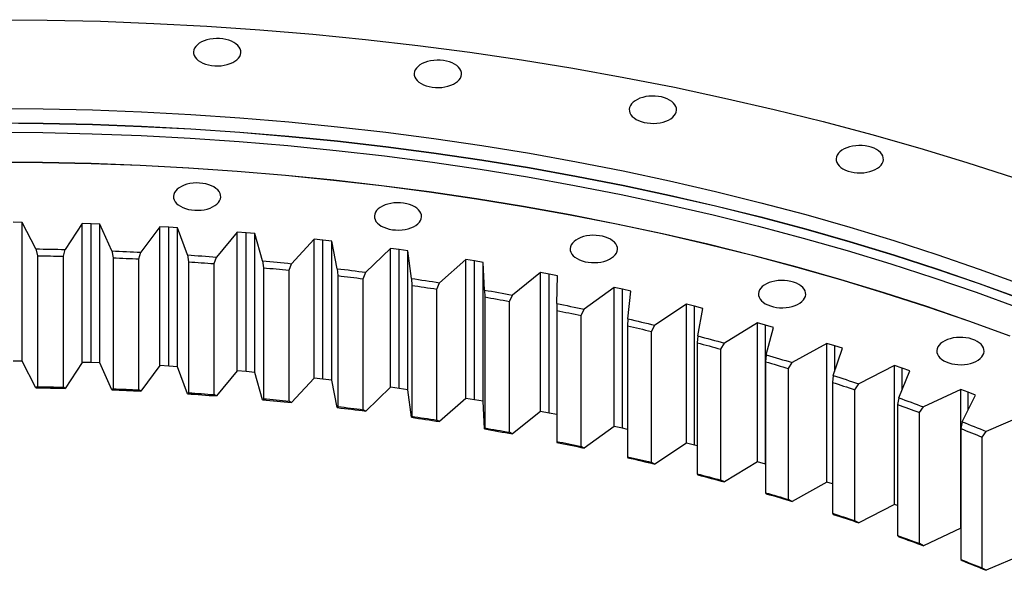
# Model space of a CAD drawing. Header units: millimetres. Extents: x -1618 to 13519, y 35213 to 46774.
# Tile 10 of 12: x 8667 to 9479, y 41812 to 42265. Entities that reach past the tile are written whole.
import ezdxf

# ---------------------------------------------------------------- set-up
doc = ezdxf.new("R2010")
doc.units = ezdxf.units.MM
doc.header["$LTSCALE"] = 50

msp = doc.modelspace()

# ---------------------------------------------------------------- linework, layer by layer
at = {"color": 7, "linetype": 'Continuous', "lineweight": 25}
for p, q in [((8669.14, 42098.65), (8661.78, 42098.72)), ((8680.6, 42076.81), (8669.14, 42098.65)), ((8669.14, 41984.33), (8669.14, 42098.65)), ((8718.61, 42097.7), (8704.67, 42076.35)), ((8725.97, 42097.49), (8718.61, 42097.7)), ((8718.61, 41983.39), (8718.61, 42097.7)), ((8733.32, 42097.23), (8725.97, 42097.49)), ((8725.97, 41983.18), (8725.97, 42097.49)), ((8743.09, 42075.12), (8733.32, 42097.23)), ((8733.32, 41982.92), (8733.32, 42097.23)), ((8782.67, 42095.02), (8767.11, 42074.05)), ((8790, 42094.62), (8782.67, 42095.02)), ((8782.67, 41980.71), (8782.67, 42095.02)), ((8797.33, 42094.18), (8790, 42094.62)), ((8790, 41980.31), (8790, 42094.62)), ((8805.39, 42071.84), (8797.33, 42094.18)), ((8797.33, 41979.86), (8797.33, 42094.18)), ((8846.45, 42090.71), (8829.3, 42070.15)), ((8853.75, 42090.12), (8846.45, 42090.71)), ((8846.45, 41976.39), (8846.45, 42090.71)), ((8861.03, 42089.49), (8853.75, 42090.12)), ((8853.75, 41975.81), (8853.75, 42090.12)), ((8867.38, 42066.97), (8861.03, 42089.49)), ((8861.03, 41975.17), (8861.03, 42089.49)), ((8909.85, 42084.77), (8891.14, 42064.67)), ((8917.09, 42084), (8909.85, 42084.77)), ((8909.85, 41970.45), (8909.85, 42084.77)), ((8924.32, 42083.18), (8917.09, 42084)), ((8917.09, 41969.68), (8917.09, 42084)), ((8928.94, 42060.52), (8924.32, 42083.18)), ((8924.32, 41968.86), (8924.32, 42083.18)), ((8680.6, 42076.81), (8681.82, 42071.22)), ((8703.19, 42070.81), (8704.67, 42076.35)), ((8743.09, 42075.12), (8744.13, 42069.5)), ((8765.45, 42068.54), (8767.11, 42074.05)), ((8972.73, 42077.22), (8952.49, 42057.62)), ((8979.91, 42076.26), (8972.73, 42077.22)), ((8972.73, 41962.9), (8972.73, 42077.22)), ((8987.06, 42075.26), (8979.91, 42076.26)), ((8979.91, 41961.95), (8979.91, 42076.26)), ((8989.94, 42052.5), (8987.06, 42075.26)), ((8987.06, 41960.95), (8987.06, 42075.26)), ((8681.82, 42071.22), (8681.82, 41963.43)), ((8703.19, 41963.02), (8703.19, 42070.81)), ((8744.13, 42069.5), (8744.13, 41961.71)), ((8765.45, 41960.76), (8765.45, 42068.54)), ((8805.39, 42071.84), (8806.25, 42066.19)), ((8806.25, 42066.19), (8806.25, 41958.41)), ((8827.47, 42064.69), (8829.3, 42070.15)), ((8867.38, 42066.97), (8868.06, 42061.3)), ((9034.97, 42068.07), (9013.25, 42049)), ((9042.06, 42066.93), (9034.97, 42068.07)), ((9034.97, 41953.75), (9034.97, 42068.07)), ((9049.14, 42065.75), (9042.06, 42066.93)), ((9042.06, 41952.62), (9042.06, 42066.93)), ((9050.26, 42042.94), (9049.14, 42065.75)), ((9049.14, 41951.43), (9049.14, 42065.75)), ((8827.47, 41956.91), (8827.47, 42064.69)), ((8868.06, 42061.3), (8868.06, 41953.52)), ((8889.14, 42059.26), (8891.14, 42064.67)), ((8889.14, 41951.48), (8889.14, 42059.26)), ((8928.94, 42060.52), (8929.43, 42054.84)), ((8950.34, 42052.26), (8952.49, 42057.62)), ((8929.43, 42054.84), (8929.43, 41947.05)), ((8950.34, 41944.48), (8950.34, 42052.26)), ((8989.94, 42052.5), (8990.24, 42046.81)), ((9096.44, 42057.34), (9073.29, 42038.85)), ((9103.45, 42056.02), (9096.44, 42057.34)), ((9096.44, 41943.02), (9096.44, 42057.34)), ((9110.42, 42054.66), (9103.45, 42056.02)), ((9103.45, 41941.71), (9103.45, 42056.02)), ((9109.8, 42031.84), (9110.42, 42054.66)), ((8990.24, 42046.81), (8990.24, 41939.03)), ((9010.94, 42043.7), (9013.25, 42049)), ((9010.94, 41935.92), (9010.94, 42043.7)), ((9050.26, 42042.94), (9050.38, 42037.24)), ((9157.04, 42045.05), (9132.49, 42027.17)), ((9163.93, 42043.56), (9157.04, 42045.05)), ((9157.04, 41930.73), (9157.04, 42045.05)), ((9170.8, 42042.01), (9163.93, 42043.56)), ((9163.93, 41929.24), (9163.93, 42043.56)), ((9168.43, 42019.24), (9170.8, 42042.01)), ((9050.38, 42037.24), (9050.38, 41929.46)), ((9070.82, 42033.61), (9073.29, 42038.85)), ((9070.82, 41925.83), (9070.82, 42033.61)), ((9109.8, 42031.84), (9109.73, 42026.14)), ((9109.73, 42026.14), (9109.73, 41918.36)), ((9129.87, 42021.99), (9132.49, 42027.17)), ((9216.63, 42031.23), (9190.73, 42013.99)), ((9223.4, 42029.56), (9216.63, 42031.23)), ((9216.63, 41916.91), (9216.63, 42031.23)), ((9230.14, 42027.84), (9223.4, 42029.56)), ((9223.4, 41915.24), (9223.4, 42029.56)), ((9226.03, 42005.15), (9230.14, 42027.84)), ((9129.87, 41914.21), (9129.87, 42021.99)), ((9168.43, 42019.24), (9168.17, 42013.54)), ((9168.17, 42013.54), (9168.17, 41905.76)), ((9187.97, 42008.88), (9190.73, 42013.99)), ((9187.97, 41901.1), (9187.97, 42008.88)), ((9275.1, 42015.89), (9247.91, 41999.33)), ((9281.74, 42014.05), (9275.1, 42015.89)), ((9275.1, 41901.58), (9275.1, 42015.89)), ((9288.35, 42012.17), (9281.74, 42014.05)), ((9281.74, 41899.74), (9281.74, 42014.05)), ((9282.5, 41989.6), (9288.35, 42012.17)), ((9226.03, 42005.15), (9225.59, 41999.46)), ((9225.59, 41999.46), (9225.59, 41891.68)), ((9245.02, 41994.3), (9247.91, 41999.33)), ((9245.02, 41886.52), (9245.02, 41994.3)), ((9332.35, 41999.08), (9303.91, 41983.23)), ((9338.84, 41997.07), (9332.35, 41999.08)), ((9332.35, 41884.77), (9332.35, 41999.08)), ((9337.72, 41972.63), (9345.29, 41995.02)), ((9345.29, 41995.02), (9338.84, 41997.07)), ((9282.5, 41989.6), (9281.88, 41983.93)), ((8669.14, 41984.33), (8661.78, 41984.41)), ((8680.6, 41962.49), (8669.14, 41984.33)), ((8718.61, 41983.39), (8704.67, 41962.03)), ((8725.97, 41983.18), (8718.61, 41983.39)), ((8733.32, 41982.92), (8725.97, 41983.18)), ((8743.09, 41960.81), (8733.32, 41982.92)), ((8782.67, 41980.71), (8767.11, 41959.73)), ((8790, 41980.31), (8782.67, 41980.71)), ((8797.33, 41979.86), (8790, 41980.31)), ((8805.39, 41957.52), (8797.33, 41979.86)), ((8846.45, 41976.39), (8829.3, 41955.83)), ((8853.75, 41975.81), (8846.45, 41976.39)), ((9281.88, 41983.93), (9281.88, 41876.15)), ((9300.88, 41978.28), (9303.91, 41983.23)), ((9300.88, 41870.49), (9300.88, 41978.28)), ((9388.25, 41980.83), (9358.63, 41965.72)), ((9394.58, 41978.65), (9388.25, 41980.83)), ((9388.25, 41866.51), (9388.25, 41980.83)), ((9391.59, 41954.26), (9400.87, 41976.44)), ((9400.87, 41976.44), (9394.58, 41978.65)), ((8861.03, 41975.17), (8853.75, 41975.81)), ((8867.38, 41952.65), (8861.03, 41975.17)), ((8909.85, 41970.45), (8891.14, 41950.35)), ((8917.09, 41969.68), (8909.85, 41970.45)), ((8924.32, 41968.86), (8917.09, 41969.68)), ((8928.94, 41946.2), (8924.32, 41968.86)), ((9337.72, 41972.63), (9336.91, 41966.97)), ((8681.82, 41963.43), (8680.6, 41962.49)), ((8704.67, 41962.03), (8703.19, 41963.02)), ((8744.13, 41961.71), (8743.09, 41960.81)), ((8767.11, 41959.73), (8765.45, 41960.76)), ((8972.73, 41962.9), (8952.49, 41943.3)), ((8979.91, 41961.95), (8972.73, 41962.9)), ((8987.06, 41960.95), (8979.91, 41961.95)), ((8989.94, 41938.19), (8987.06, 41960.95)), ((9336.91, 41966.97), (9336.91, 41859.19)), ((9355.47, 41960.84), (9358.63, 41965.72)), ((9355.47, 41853.06), (9355.47, 41960.84)), ((9442.69, 41961.16), (9411.94, 41946.82)), ((9448.85, 41958.83), (9442.69, 41961.16)), ((9442.69, 41846.85), (9442.69, 41961.16)), ((8806.25, 41958.41), (8805.39, 41957.52)), ((8829.3, 41955.83), (8827.47, 41956.91)), ((8868.06, 41953.52), (8867.38, 41952.65)), ((9034.97, 41953.75), (9013.25, 41934.69)), ((9042.06, 41952.62), (9034.97, 41953.75)), ((9049.14, 41951.43), (9042.06, 41952.62)), ((9391.59, 41954.26), (9390.6, 41948.63)), ((9443.99, 41934.53), (9454.96, 41956.46)), ((9454.96, 41956.46), (9448.85, 41958.83)), ((8891.14, 41950.35), (8889.14, 41951.48)), ((8929.43, 41947.05), (8928.94, 41946.2)), ((8952.49, 41943.3), (8950.34, 41944.48)), ((9050.26, 41928.62), (9049.14, 41951.43)), ((9390.6, 41948.63), (9390.6, 41840.85)), ((9408.67, 41942.03), (9411.94, 41946.82)), ((8990.24, 41939.03), (8989.94, 41938.19)), ((9013.25, 41934.69), (9010.94, 41935.92)), ((9096.44, 41943.02), (9073.29, 41924.53)), ((9103.45, 41941.71), (9096.44, 41943.02)), ((9109.73, 41940.48), (9103.45, 41941.71)), ((9408.67, 41834.25), (9408.67, 41942.03)), ((9495.58, 41940.13), (9463.76, 41926.59)), ((9050.38, 41929.46), (9050.26, 41928.62)), ((9157.04, 41930.73), (9132.49, 41912.85)), ((9163.93, 41929.24), (9157.04, 41930.73)), ((9168.17, 41928.29), (9163.93, 41929.24)), ((9443.99, 41934.53), (9442.82, 41928.93)), ((9442.82, 41928.93), (9442.82, 41821.15)), ((9073.29, 41924.53), (9070.82, 41925.83)), ((9460.37, 41921.88), (9463.76, 41926.59)), ((9460.37, 41814.09), (9460.37, 41921.88)), ((9109.73, 41918.36), (9109.8, 41917.53)), ((9132.49, 41912.85), (9129.87, 41914.21)), ((9216.63, 41916.91), (9190.73, 41899.67)), ((9223.4, 41915.24), (9216.63, 41916.91)), ((9225.59, 41914.68), (9223.4, 41915.24)), ((9168.17, 41905.76), (9168.43, 41904.92)), ((9190.73, 41899.67), (9187.97, 41901.1)), ((9275.1, 41901.58), (9247.91, 41885.02)), ((9281.74, 41899.74), (9275.1, 41901.58)), ((9281.88, 41899.7), (9281.74, 41899.74)), ((9225.59, 41891.68), (9226.03, 41890.83)), ((9247.91, 41885.02), (9245.02, 41886.52)), ((9332.35, 41884.77), (9303.91, 41868.92)), ((9336.91, 41883.35), (9332.35, 41884.77)), ((9281.88, 41876.15), (9282.5, 41875.28)), ((9303.91, 41868.92), (9300.88, 41870.49)), ((9388.25, 41866.51), (9358.63, 41851.4)), ((9390.6, 41865.7), (9388.25, 41866.51)), ((9336.91, 41859.19), (9337.72, 41858.31)), ((9358.63, 41851.4), (9355.47, 41853.06)), ((9442.69, 41846.85), (9411.94, 41832.51)), ((9442.82, 41846.8), (9442.69, 41846.85)), ((9390.6, 41840.85), (9391.59, 41839.94)), ((9411.94, 41832.51), (9408.67, 41834.25)), ((9493.49, 41824.92), (9463.76, 41812.27)), ((9442.82, 41821.15), (9443.99, 41820.22)), ((9463.76, 41812.27), (9460.37, 41814.09))]:
    msp.add_line(p, q, dxfattribs=at)
at = {"color": 82, "linetype": 'Continuous', "lineweight": 25}
for p, q in [((9338.84, 41975.94), (9338.84, 41997.07)), ((9394.58, 41961.41), (9394.58, 41978.65)), ((9448.85, 41944.24), (9448.85, 41958.83))]:
    msp.add_line(p, q, dxfattribs=at)
at = {"color": 7, "linetype": 'Continuous', "lineweight": 25, "flags": 128}
for points in [[(8645.72, 42265.49), (8689.72, 42265.16), (8733.7, 42264.16), (8777.61, 42262.5), (8821.43, 42260.17), (8865.13, 42257.19), (8908.69, 42253.54), (8952.06, 42249.24), (8995.22, 42244.28), (9038.14, 42238.68), (9080.79, 42232.42), (9123.15, 42225.53), (9165.18, 42217.99), (9206.85, 42209.83), (9248.14, 42201.03), (9289.01, 42191.62), (9329.44, 42181.59), (9369.41, 42170.96), (9408.88, 42159.72), (9447.82, 42147.89), (9486.22, 42135.48)], [(8816.11, 42230.78), (8818.12, 42229.77), (8820.34, 42228.92), (8822.75, 42228.26), (8825.28, 42227.8), (8827.91, 42227.54), (8830.57, 42227.49), (8833.21, 42227.64), (8835.8, 42228.01), (8838.28, 42228.57), (8840.6, 42229.32), (8842.72, 42230.25), (8844.6, 42231.34), (8846.21, 42232.56), (8847.51, 42233.9), (8848.49, 42235.33), (8849.12, 42236.82), (8849.39, 42238.35), (8849.3, 42239.89), (8848.85, 42241.4), (8848.04, 42242.87), (8846.9, 42244.25), (8845.44, 42245.54), (8843.69, 42246.7), (8841.68, 42247.71), (8839.46, 42248.55), (8837.05, 42249.21), (8834.52, 42249.67), (8831.89, 42249.93), (8829.24, 42249.99), (8826.59, 42249.83), (8824, 42249.47), (8821.53, 42248.9), (8819.21, 42248.15), (8817.09, 42247.22), (8815.2, 42246.13), (8813.6, 42244.91), (8812.29, 42243.57), (8811.31, 42242.14), (8810.68, 42240.65), (8810.41, 42239.12), (8810.5, 42237.58), (8810.96, 42236.07), (8811.76, 42234.61), (8812.9, 42233.22), (8814.36, 42231.93), (8816.11, 42230.78)], [(8997.98, 42212.94), (8999.98, 42211.93), (9002.21, 42211.09), (9004.61, 42210.43), (9007.15, 42209.96), (9009.77, 42209.7), (9012.43, 42209.65), (9015.08, 42209.8), (9017.67, 42210.17), (9020.14, 42210.73), (9022.46, 42211.48), (9024.58, 42212.41), (9026.46, 42213.5), (9028.07, 42214.72), (9029.38, 42216.06), (9030.35, 42217.49), (9030.98, 42218.98), (9031.25, 42220.51), (9031.16, 42222.05), (9030.71, 42223.56), (9029.91, 42225.03), (9028.76, 42226.41), (9027.3, 42227.7), (9025.55, 42228.86), (9023.55, 42229.87), (9021.32, 42230.71), (9018.92, 42231.37), (9016.38, 42231.83), (9013.76, 42232.1), (9011.1, 42232.15), (9008.45, 42231.99), (9005.87, 42231.63), (9003.39, 42231.06), (9001.07, 42230.31), (8998.95, 42229.38), (8997.07, 42228.3), (8995.46, 42227.07), (8994.16, 42225.73), (8993.18, 42224.3), (8992.55, 42222.81), (8992.28, 42221.28), (8992.37, 42219.75), (8992.82, 42218.23), (8993.63, 42216.77), (8994.77, 42215.38), (8996.23, 42214.1), (8997.98, 42212.94)], [(9175.24, 42183.46), (9177.25, 42182.45), (9179.47, 42181.6), (9181.87, 42180.94), (9184.41, 42180.48), (9187.03, 42180.22), (9189.69, 42180.17), (9192.34, 42180.32), (9194.93, 42180.69), (9197.4, 42181.25), (9199.72, 42182), (9201.84, 42182.93), (9203.73, 42184.02), (9205.33, 42185.24), (9206.64, 42186.58), (9207.61, 42188.01), (9208.24, 42189.5), (9208.52, 42191.03), (9208.43, 42192.57), (9207.97, 42194.08), (9207.17, 42195.55), (9206.03, 42196.93), (9204.57, 42198.22), (9202.82, 42199.38), (9200.81, 42200.39), (9198.59, 42201.23), (9196.18, 42201.89), (9193.65, 42202.35), (9191.02, 42202.61), (9188.36, 42202.67), (9185.71, 42202.51), (9183.13, 42202.15), (9180.65, 42201.58), (9178.33, 42200.83), (9176.21, 42199.9), (9174.33, 42198.81), (9172.72, 42197.59), (9171.42, 42196.25), (9170.44, 42194.82), (9169.81, 42193.33), (9169.54, 42191.8), (9169.63, 42190.27), (9170.08, 42188.75), (9170.89, 42187.29), (9172.03, 42185.9), (9173.49, 42184.61), (9175.24, 42183.46)], [(8645.72, 42192.46), (8686.41, 42192.15), (8727.08, 42191.23), (8767.68, 42189.7), (8808.21, 42187.55), (8848.62, 42184.78), (8888.9, 42181.41), (8929, 42177.44), (8968.92, 42172.85), (9008.61, 42167.67), (9048.05, 42161.88), (9087.22, 42155.51), (9126.09, 42148.54), (9164.62, 42140.99), (9202.8, 42132.86), (9240.6, 42124.15), (9277.99, 42114.88), (9314.95, 42105.04), (9351.45, 42094.65), (9387.46, 42083.71), (9422.97, 42072.23), (9457.94, 42060.22), (9492.36, 42047.69)], [(8645.72, 42180.68), (8686.41, 42180.37), (8727.08, 42179.45), (8767.68, 42177.91), (8808.21, 42175.76), (8848.62, 42173), (8888.9, 42169.63), (8929, 42165.65), (8968.92, 42161.07), (9008.61, 42155.88), (9048.05, 42150.1), (9087.22, 42143.72), (9126.09, 42136.76), (9164.62, 42129.21), (9202.8, 42121.07), (9240.6, 42112.37), (9277.99, 42103.09), (9314.95, 42093.26), (9351.45, 42082.87), (9387.46, 42071.93), (9422.97, 42060.45), (9457.94, 42048.44), (9492.36, 42035.9)], [(8645.72, 42180.47), (8686.41, 42180.17), (8727.08, 42179.24), (8767.68, 42177.71), (8808.21, 42175.56), (8848.62, 42172.8), (8888.9, 42169.43), (8929, 42165.45), (8968.92, 42160.86), (9008.61, 42155.68), (9048.05, 42149.9), (9087.22, 42143.52), (9126.09, 42136.55), (9164.62, 42129), (9202.8, 42120.87), (9240.6, 42112.16), (9277.99, 42102.89), (9314.95, 42093.05), (9351.45, 42082.66), (9387.46, 42071.73), (9422.97, 42060.25), (9457.94, 42048.23), (9492.36, 42035.7)], [(8645.72, 42172.89), (8686.28, 42172.59), (8726.81, 42171.67), (8767.29, 42170.14), (8807.69, 42167.99), (8847.97, 42165.24), (8888.11, 42161.88), (8928.09, 42157.91), (8967.88, 42153.35), (9007.44, 42148.18), (9046.76, 42142.41), (9085.8, 42136.06), (9124.54, 42129.11), (9162.95, 42121.59), (9201.01, 42113.48), (9238.69, 42104.8), (9275.96, 42095.56), (9312.8, 42085.75), (9349.18, 42075.4), (9385.08, 42064.49), (9420.47, 42053.05), (9455.33, 42041.08), (9489.64, 42028.58)], [(9345.67, 42142.7), (9347.68, 42141.69), (9349.9, 42140.85), (9352.3, 42140.19), (9354.84, 42139.73), (9357.46, 42139.46), (9360.12, 42139.41), (9362.77, 42139.57), (9365.36, 42139.93), (9367.83, 42140.5), (9370.15, 42141.25), (9372.27, 42142.18), (9374.16, 42143.26), (9375.76, 42144.49), (9377.07, 42145.83), (9378.04, 42147.26), (9378.67, 42148.75), (9378.95, 42150.28), (9378.86, 42151.81), (9378.4, 42153.33), (9377.6, 42154.79), (9376.46, 42156.18), (9375, 42157.47), (9373.25, 42158.62), (9371.24, 42159.63), (9369.02, 42160.48), (9366.61, 42161.14), (9364.07, 42161.6), (9361.45, 42161.86), (9358.79, 42161.91), (9356.14, 42161.76), (9353.56, 42161.39), (9351.08, 42160.83), (9348.76, 42160.08), (9346.64, 42159.15), (9344.76, 42158.06), (9343.15, 42156.84), (9341.85, 42155.5), (9340.87, 42154.07), (9340.24, 42152.58), (9339.97, 42151.05), (9340.06, 42149.51), (9340.51, 42148), (9341.32, 42146.53), (9342.46, 42145.15), (9343.92, 42143.86), (9345.67, 42142.7)], [(8645.72, 42148.5), (8685.97, 42148.19), (8726.2, 42147.28), (8766.37, 42145.76), (8806.46, 42143.63), (8846.44, 42140.9), (8886.28, 42137.57), (8925.95, 42133.63), (8965.44, 42129.1), (9004.7, 42123.97), (9043.72, 42118.25), (9082.46, 42111.94), (9120.91, 42105.05), (9159.03, 42097.58), (9196.8, 42089.54), (9234.19, 42080.92), (9271.18, 42071.75), (9307.74, 42062.02), (9343.84, 42051.74), (9379.47, 42040.92), (9414.59, 42029.57), (9449.19, 42017.68), (9483.24, 42005.28)], [(8645.72, 42148.35), (8685.97, 42148.05), (8726.19, 42147.14), (8766.35, 42145.62), (8806.43, 42143.49), (8846.4, 42140.76), (8886.24, 42137.43), (8925.91, 42133.49), (8965.38, 42128.96), (9004.64, 42123.83), (9043.65, 42118.11), (9082.39, 42111.8), (9120.83, 42104.91), (9158.95, 42097.44), (9196.71, 42089.4), (9234.09, 42080.79), (9271.08, 42071.62), (9307.63, 42061.89), (9343.73, 42051.61), (9379.35, 42040.79), (9414.47, 42029.44), (9449.06, 42017.56), (9483.1, 42005.16)], [(8799.6, 42111.87), (8801.6, 42110.86), (8803.83, 42110.01), (8806.23, 42109.35), (8808.77, 42108.89), (8811.39, 42108.63), (8814.05, 42108.58), (8816.7, 42108.73), (8819.29, 42109.1), (8821.76, 42109.66), (8824.08, 42110.41), (8826.2, 42111.34), (8828.08, 42112.43), (8829.69, 42113.65), (8831, 42114.99), (8831.97, 42116.42), (8832.6, 42117.91), (8832.87, 42119.44), (8832.78, 42120.98), (8832.33, 42122.49), (8831.53, 42123.96), (8830.38, 42125.34), (8828.92, 42126.63), (8827.17, 42127.79), (8825.17, 42128.8), (8822.94, 42129.64), (8820.54, 42130.3), (8818, 42130.76), (8815.38, 42131.02), (8812.72, 42131.08), (8810.07, 42130.92), (8807.49, 42130.56), (8805.01, 42129.99), (8802.69, 42129.24), (8800.57, 42128.31), (8798.69, 42127.22), (8797.08, 42126), (8795.78, 42124.66), (8794.8, 42123.23), (8794.17, 42121.74), (8793.9, 42120.21), (8793.99, 42118.68), (8794.44, 42117.16), (8795.25, 42115.7), (8796.39, 42114.31), (8797.85, 42113.02), (8799.6, 42111.87)], [(8965.16, 42095.63), (8967.16, 42094.62), (8969.39, 42093.78), (8971.79, 42093.12), (8974.33, 42092.65), (8976.95, 42092.39), (8979.61, 42092.34), (8982.26, 42092.49), (8984.84, 42092.86), (8987.32, 42093.42), (8989.64, 42094.17), (8991.76, 42095.1), (8993.64, 42096.19), (8995.25, 42097.41), (8996.55, 42098.75), (8997.53, 42100.18), (8998.16, 42101.67), (8998.43, 42103.2), (8998.34, 42104.74), (8997.89, 42106.25), (8997.08, 42107.72), (8995.94, 42109.1), (8994.48, 42110.39), (8992.73, 42111.55), (8990.73, 42112.56), (8988.5, 42113.4), (8986.1, 42114.06), (8983.56, 42114.52), (8980.94, 42114.79), (8978.28, 42114.84), (8975.63, 42114.68), (8973.05, 42114.32), (8970.57, 42113.75), (8968.25, 42113), (8966.13, 42112.07), (8964.25, 42110.99), (8962.64, 42109.76), (8961.33, 42108.42), (8960.36, 42106.99), (8959.73, 42105.5), (8959.46, 42103.97), (8959.55, 42102.44), (8960, 42100.92), (8960.8, 42099.46), (8961.95, 42098.07), (8963.41, 42096.79), (8965.16, 42095.63)], [(9126.52, 42068.79), (9128.53, 42067.78), (9130.75, 42066.94), (9133.16, 42066.28), (9135.7, 42065.81), (9138.32, 42065.55), (9140.98, 42065.5), (9143.63, 42065.66), (9146.21, 42066.02), (9148.69, 42066.58), (9151.01, 42067.34), (9153.13, 42068.27), (9155.01, 42069.35), (9156.62, 42070.58), (9157.92, 42071.92), (9158.9, 42073.34), (9159.53, 42074.84), (9159.8, 42076.37), (9159.71, 42077.9), (9159.26, 42079.42), (9158.45, 42080.88), (9157.31, 42082.27), (9155.85, 42083.55), (9154.1, 42084.71), (9152.09, 42085.72), (9149.87, 42086.56), (9147.47, 42087.22), (9144.93, 42087.69), (9142.31, 42087.95), (9139.65, 42088), (9137, 42087.84), (9134.41, 42087.48), (9131.94, 42086.92), (9129.62, 42086.16), (9127.5, 42085.23), (9125.61, 42084.15), (9124.01, 42082.92), (9122.7, 42081.58), (9121.73, 42080.16), (9121.1, 42078.66), (9120.82, 42077.13), (9120.91, 42075.6), (9121.37, 42074.08), (9122.17, 42072.62), (9123.31, 42071.23), (9124.77, 42069.95), (9126.52, 42068.79)], [(8680.6, 42076.81), (8683.61, 42076.77), (8686.62, 42076.72), (8689.63, 42076.67), (8692.64, 42076.61), (8695.64, 42076.55), (8698.65, 42076.49), (8701.66, 42076.42), (8704.67, 42076.35)], [(8743.09, 42075.12), (8746.09, 42075), (8749.1, 42074.87), (8752.1, 42074.75), (8755.1, 42074.61), (8758.1, 42074.48), (8761.1, 42074.34), (8764.11, 42074.19), (8767.11, 42074.05)], [(8681.82, 42071.22), (8684.49, 42071.18), (8687.16, 42071.13), (8689.83, 42071.08), (8692.5, 42071.04), (8695.17, 42070.98), (8697.84, 42070.93), (8700.52, 42070.87), (8703.19, 42070.81)], [(8744.13, 42069.5), (8746.8, 42069.39), (8749.46, 42069.28), (8752.13, 42069.16), (8754.79, 42069.04), (8757.46, 42068.92), (8760.12, 42068.8), (8762.78, 42068.67), (8765.45, 42068.54)], [(8805.39, 42071.84), (8808.38, 42071.64), (8811.37, 42071.44), (8814.36, 42071.23), (8817.35, 42071.02), (8820.34, 42070.81), (8823.33, 42070.59), (8826.32, 42070.37), (8829.3, 42070.15)], [(8806.25, 42066.19), (8808.91, 42066.01), (8811.56, 42065.83), (8814.21, 42065.65), (8816.87, 42065.46), (8819.52, 42065.28), (8822.17, 42065.08), (8824.82, 42064.89), (8827.47, 42064.69)], [(8867.38, 42066.97), (8870.35, 42066.69), (8873.33, 42066.41), (8876.3, 42066.13), (8879.27, 42065.85), (8882.24, 42065.56), (8885.21, 42065.27), (8888.17, 42064.97), (8891.14, 42064.67)], [(8868.06, 42061.3), (8870.7, 42061.06), (8873.33, 42060.81), (8875.97, 42060.56), (8878.61, 42060.3), (8881.24, 42060.05), (8883.88, 42059.79), (8886.51, 42059.53), (8889.14, 42059.26)], [(8928.94, 42060.52), (8931.89, 42060.17), (8934.83, 42059.81), (8937.78, 42059.46), (8940.73, 42059.1), (8943.67, 42058.73), (8946.61, 42058.36), (8949.55, 42057.99), (8952.49, 42057.62)], [(8929.43, 42054.84), (8932.05, 42054.52), (8934.66, 42054.21), (8937.28, 42053.89), (8939.89, 42053.57), (8942.51, 42053.25), (8945.12, 42052.92), (8947.73, 42052.59), (8950.34, 42052.26)], [(8989.94, 42052.5), (8992.86, 42052.08), (8995.78, 42051.65), (8998.69, 42051.22), (9001.61, 42050.78), (9004.52, 42050.34), (9007.43, 42049.9), (9010.34, 42049.45), (9013.25, 42049)], [(9281.67, 42031.69), (9283.68, 42030.68), (9285.9, 42029.84), (9288.31, 42029.18), (9290.84, 42028.71), (9293.47, 42028.45), (9296.13, 42028.4), (9298.77, 42028.56), (9301.36, 42028.92), (9303.84, 42029.48), (9306.15, 42030.24), (9308.28, 42031.17), (9310.16, 42032.25), (9311.77, 42033.48), (9313.07, 42034.82), (9314.05, 42036.25), (9314.68, 42037.74), (9314.95, 42039.27), (9314.86, 42040.8), (9314.41, 42042.32), (9313.6, 42043.78), (9312.46, 42045.17), (9311, 42046.45), (9309.25, 42047.61), (9307.24, 42048.62), (9305.02, 42049.46), (9302.61, 42050.12), (9300.08, 42050.59), (9297.45, 42050.85), (9294.79, 42050.9), (9292.15, 42050.74), (9289.56, 42050.38), (9287.09, 42049.82), (9284.77, 42049.06), (9282.64, 42048.14), (9280.76, 42047.05), (9279.15, 42045.82), (9277.85, 42044.49), (9276.87, 42043.06), (9276.24, 42041.56), (9275.97, 42040.04), (9276.06, 42038.5), (9276.51, 42036.99), (9277.32, 42035.52), (9278.46, 42034.13), (9279.92, 42032.85), (9281.67, 42031.69)], [(8990.24, 42046.81), (8992.83, 42046.43), (8995.42, 42046.05), (8998.01, 42045.67), (9000.6, 42045.28), (9003.19, 42044.89), (9005.77, 42044.5), (9008.35, 42044.1), (9010.94, 42043.7)], [(9050.26, 42042.94), (9053.15, 42042.44), (9056.03, 42041.94), (9058.91, 42041.43), (9061.79, 42040.92), (9064.67, 42040.41), (9067.54, 42039.89), (9070.42, 42039.37), (9073.29, 42038.85)], [(9050.38, 42037.24), (9052.94, 42036.8), (9055.5, 42036.35), (9058.06, 42035.9), (9060.61, 42035.45), (9063.17, 42034.99), (9065.72, 42034.53), (9068.27, 42034.07), (9070.82, 42033.61)], [(9109.73, 42026.14), (9112.26, 42025.63), (9114.78, 42025.12), (9117.3, 42024.61), (9119.82, 42024.09), (9122.33, 42023.57), (9124.85, 42023.05), (9127.36, 42022.52), (9129.87, 42021.99)], [(9109.8, 42031.84), (9112.64, 42031.27), (9115.48, 42030.69), (9118.32, 42030.11), (9121.16, 42029.53), (9124, 42028.95), (9126.83, 42028.36), (9129.66, 42027.76), (9132.49, 42027.17)], [(9168.43, 42019.24), (9171.22, 42018.59), (9174.02, 42017.94), (9176.81, 42017.29), (9179.6, 42016.64), (9182.39, 42015.98), (9185.17, 42015.32), (9187.95, 42014.65), (9190.73, 42013.99)], [(9168.17, 42013.54), (9170.66, 42012.97), (9173.14, 42012.39), (9175.61, 42011.82), (9178.09, 42011.23), (9180.56, 42010.65), (9183.04, 42010.06), (9185.51, 42009.47), (9187.97, 42008.88)], [(9226.03, 42005.15), (9228.78, 42004.43), (9231.52, 42003.71), (9234.26, 42002.99), (9236.99, 42002.27), (9239.73, 42001.54), (9242.46, 42000.81), (9245.19, 42000.07), (9247.91, 41999.33)], [(9428.65, 41984.8), (9430.65, 41983.79), (9432.88, 41982.94), (9435.28, 41982.28), (9437.82, 41981.82), (9440.44, 41981.56), (9443.1, 41981.51), (9445.75, 41981.66), (9448.34, 41982.03), (9450.81, 41982.59), (9453.13, 41983.34), (9455.25, 41984.27), (9457.13, 41985.36), (9458.74, 41986.58), (9460.05, 41987.92), (9461.02, 41989.35), (9461.65, 41990.84), (9461.93, 41992.37), (9461.83, 41993.91), (9461.38, 41995.42), (9460.58, 41996.89), (9459.43, 41998.27), (9457.97, 41999.56), (9456.23, 42000.72), (9454.22, 42001.73), (9451.99, 42002.57), (9449.59, 42003.23), (9447.05, 42003.69), (9444.43, 42003.96), (9441.77, 42004.01), (9439.12, 42003.85), (9436.54, 42003.49), (9434.06, 42002.92), (9431.74, 42002.17), (9429.62, 42001.24), (9427.74, 42000.16), (9426.13, 41998.93), (9424.83, 41997.59), (9423.85, 41996.16), (9423.22, 41994.67), (9422.95, 41993.14), (9423.04, 41991.61), (9423.49, 41990.09), (9424.3, 41988.63), (9425.44, 41987.24), (9426.9, 41985.96), (9428.65, 41984.8)], [(9225.59, 41999.46), (9228.03, 41998.83), (9230.46, 41998.19), (9232.89, 41997.55), (9235.32, 41996.9), (9237.75, 41996.26), (9240.17, 41995.61), (9242.59, 41994.95), (9245.02, 41994.3)], [(9282.5, 41989.6), (9285.19, 41988.82), (9287.87, 41988.03), (9290.55, 41987.24), (9293.23, 41986.44), (9295.91, 41985.64), (9298.58, 41984.84), (9301.25, 41984.04), (9303.91, 41983.23)], [(9281.88, 41983.93), (9284.26, 41983.23), (9286.64, 41982.53), (9289.02, 41981.83), (9291.4, 41981.12), (9293.77, 41980.42), (9296.15, 41979.7), (9298.52, 41978.99), (9300.88, 41978.28)], [(9337.72, 41972.63), (9340.34, 41971.77), (9342.97, 41970.92), (9345.58, 41970.06), (9348.2, 41969.2), (9350.81, 41968.33), (9353.42, 41967.46), (9356.02, 41966.59), (9358.63, 41965.72)], [(8680.6, 41962.49), (8683.61, 41962.45), (8686.62, 41962.4), (8689.63, 41962.35), (8692.64, 41962.29), (8695.64, 41962.23), (8698.65, 41962.17), (8701.66, 41962.1), (8704.67, 41962.03)], [(8681.82, 41963.43), (8684.49, 41963.39), (8687.16, 41963.35), (8689.83, 41963.3), (8692.5, 41963.25), (8695.17, 41963.2), (8697.84, 41963.14), (8700.52, 41963.09), (8703.19, 41963.02)], [(8743.09, 41960.81), (8746.09, 41960.68), (8749.1, 41960.56), (8752.1, 41960.43), (8755.1, 41960.3), (8758.1, 41960.16), (8761.1, 41960.02), (8764.11, 41959.88), (8767.11, 41959.73)], [(8744.13, 41961.71), (8746.8, 41961.61), (8749.46, 41961.49), (8752.13, 41961.38), (8754.79, 41961.26), (8757.46, 41961.14), (8760.12, 41961.02), (8762.78, 41960.89), (8765.45, 41960.76)], [(9336.91, 41966.97), (9339.24, 41966.22), (9341.57, 41965.46), (9343.89, 41964.69), (9346.21, 41963.93), (9348.53, 41963.16), (9350.85, 41962.39), (9353.16, 41961.62), (9355.47, 41960.84)], [(8805.39, 41957.52), (8808.38, 41957.32), (8811.37, 41957.12), (8814.36, 41956.92), (8817.35, 41956.71), (8820.34, 41956.49), (8823.33, 41956.28), (8826.32, 41956.06), (8829.3, 41955.83)], [(8806.25, 41958.41), (8808.91, 41958.23), (8811.56, 41958.05), (8814.21, 41957.87), (8816.87, 41957.68), (8819.52, 41957.49), (8822.17, 41957.3), (8824.82, 41957.11), (8827.47, 41956.91)], [(8867.38, 41952.65), (8870.35, 41952.38), (8873.33, 41952.1), (8876.3, 41951.82), (8879.27, 41951.53), (8882.24, 41951.24), (8885.21, 41950.95), (8888.17, 41950.65), (8891.14, 41950.35)], [(8868.06, 41953.52), (8870.7, 41953.27), (8873.33, 41953.02), (8875.97, 41952.77), (8878.61, 41952.52), (8881.24, 41952.26), (8883.88, 41952), (8886.51, 41951.74), (8889.14, 41951.48)], [(9391.59, 41954.26), (9394.14, 41953.34), (9396.7, 41952.42), (9399.25, 41951.49), (9401.79, 41950.57), (9404.34, 41949.63), (9406.88, 41948.7), (9409.41, 41947.76), (9411.94, 41946.82)], [(8928.94, 41946.2), (8931.89, 41945.85), (8934.83, 41945.5), (8937.78, 41945.14), (8940.73, 41944.78), (8943.67, 41944.42), (8946.61, 41944.05), (8949.55, 41943.68), (8952.49, 41943.3)], [(8929.43, 41947.05), (8932.05, 41946.74), (8934.66, 41946.43), (8937.28, 41946.11), (8939.89, 41945.79), (8942.51, 41945.46), (8945.12, 41945.14), (8947.73, 41944.81), (8950.34, 41944.48)], [(9390.6, 41948.63), (9392.87, 41947.81), (9395.13, 41946.99), (9397.39, 41946.17), (9399.65, 41945.35), (9401.91, 41944.52), (9404.17, 41943.69), (9406.42, 41942.86), (9408.67, 41942.03)], [(8989.94, 41938.19), (8992.86, 41937.76), (8995.78, 41937.33), (8998.69, 41936.9), (9001.61, 41936.47), (9004.52, 41936.03), (9007.43, 41935.58), (9010.34, 41935.14), (9013.25, 41934.69)], [(8990.24, 41939.03), (8992.83, 41938.65), (8995.42, 41938.27), (8998.01, 41937.88), (9000.6, 41937.5), (9003.19, 41937.11), (9005.77, 41936.71), (9008.35, 41936.32), (9010.94, 41935.92)], [(9050.26, 41928.62), (9053.15, 41928.12), (9056.03, 41927.62), (9058.91, 41927.11), (9061.79, 41926.6), (9064.67, 41926.09), (9067.54, 41925.57), (9070.42, 41925.05), (9073.29, 41924.53)], [(9050.38, 41929.46), (9052.94, 41929.01), (9055.5, 41928.57), (9058.06, 41928.12), (9060.61, 41927.66), (9063.17, 41927.21), (9065.72, 41926.75), (9068.27, 41926.29), (9070.82, 41925.83)], [(9442.82, 41928.93), (9445.03, 41928.06), (9447.23, 41927.18), (9449.43, 41926.3), (9451.62, 41925.42), (9453.81, 41924.54), (9456, 41923.65), (9458.19, 41922.77), (9460.37, 41921.88)], [(9443.99, 41934.53), (9446.48, 41933.55), (9448.96, 41932.57), (9451.43, 41931.58), (9453.91, 41930.58), (9456.38, 41929.59), (9458.84, 41928.59), (9461.3, 41927.59), (9463.76, 41926.59)], [(9109.73, 41918.36), (9112.26, 41917.85), (9114.78, 41917.34), (9117.3, 41916.83), (9119.82, 41916.31), (9122.33, 41915.79), (9124.85, 41915.26), (9127.36, 41914.74), (9129.87, 41914.21)], [(9109.8, 41917.53), (9112.64, 41916.95), (9115.48, 41916.38), (9118.32, 41915.8), (9121.16, 41915.22), (9124, 41914.63), (9126.83, 41914.04), (9129.66, 41913.45), (9132.49, 41912.85)], [(9168.17, 41905.76), (9170.66, 41905.19), (9173.14, 41904.61), (9175.61, 41904.03), (9178.09, 41903.45), (9180.56, 41902.87), (9183.04, 41902.28), (9185.51, 41901.69), (9187.97, 41901.1)], [(9168.43, 41904.92), (9171.22, 41904.28), (9174.02, 41903.63), (9176.81, 41902.98), (9179.6, 41902.32), (9182.39, 41901.67), (9185.17, 41901), (9187.95, 41900.34), (9190.73, 41899.67)], [(9225.59, 41891.68), (9228.03, 41891.04), (9230.46, 41890.4), (9232.89, 41889.76), (9235.32, 41889.12), (9237.75, 41888.47), (9240.17, 41887.82), (9242.59, 41887.17), (9245.02, 41886.52)], [(9226.03, 41890.83), (9228.78, 41890.12), (9231.52, 41889.4), (9234.26, 41888.68), (9236.99, 41887.95), (9239.73, 41887.22), (9242.46, 41886.49), (9245.19, 41885.75), (9247.91, 41885.02)], [(9281.88, 41876.15), (9284.26, 41875.45), (9286.64, 41874.75), (9289.02, 41874.04), (9291.4, 41873.34), (9293.77, 41872.63), (9296.15, 41871.92), (9298.52, 41871.21), (9300.88, 41870.49)], [(9282.5, 41875.28), (9285.19, 41874.5), (9287.87, 41873.71), (9290.55, 41872.92), (9293.23, 41872.13), (9295.91, 41871.33), (9298.58, 41870.53), (9301.25, 41869.72), (9303.91, 41868.92)], [(9336.91, 41859.19), (9339.24, 41858.43), (9341.57, 41857.67), (9343.89, 41856.91), (9346.21, 41856.14), (9348.53, 41855.38), (9350.85, 41854.61), (9353.16, 41853.83), (9355.47, 41853.06)], [(9337.72, 41858.31), (9340.34, 41857.46), (9342.97, 41856.6), (9345.58, 41855.74), (9348.2, 41854.88), (9350.81, 41854.02), (9353.42, 41853.15), (9356.02, 41852.28), (9358.63, 41851.4)], [(9390.6, 41840.85), (9392.87, 41840.03), (9395.13, 41839.21), (9397.39, 41838.39), (9399.65, 41837.57), (9401.91, 41836.74), (9404.17, 41835.91), (9406.42, 41835.08), (9408.67, 41834.25)], [(9391.59, 41839.94), (9394.14, 41839.02), (9396.7, 41838.1), (9399.25, 41837.18), (9401.79, 41836.25), (9404.34, 41835.32), (9406.88, 41834.38), (9409.41, 41833.45), (9411.94, 41832.51)], [(9442.82, 41821.15), (9445.03, 41820.27), (9447.23, 41819.4), (9449.43, 41818.52), (9451.62, 41817.64), (9453.81, 41816.76), (9456, 41815.87), (9458.19, 41814.98), (9460.37, 41814.09)], [(9443.99, 41820.22), (9446.48, 41819.24), (9448.96, 41818.25), (9451.43, 41817.26), (9453.91, 41816.27), (9456.38, 41815.27), (9458.84, 41814.28), (9461.3, 41813.27), (9463.76, 41812.27)]]:
    msp.add_lwpolyline(points, dxfattribs=at)

doc.saveas('drawing.dxf')
